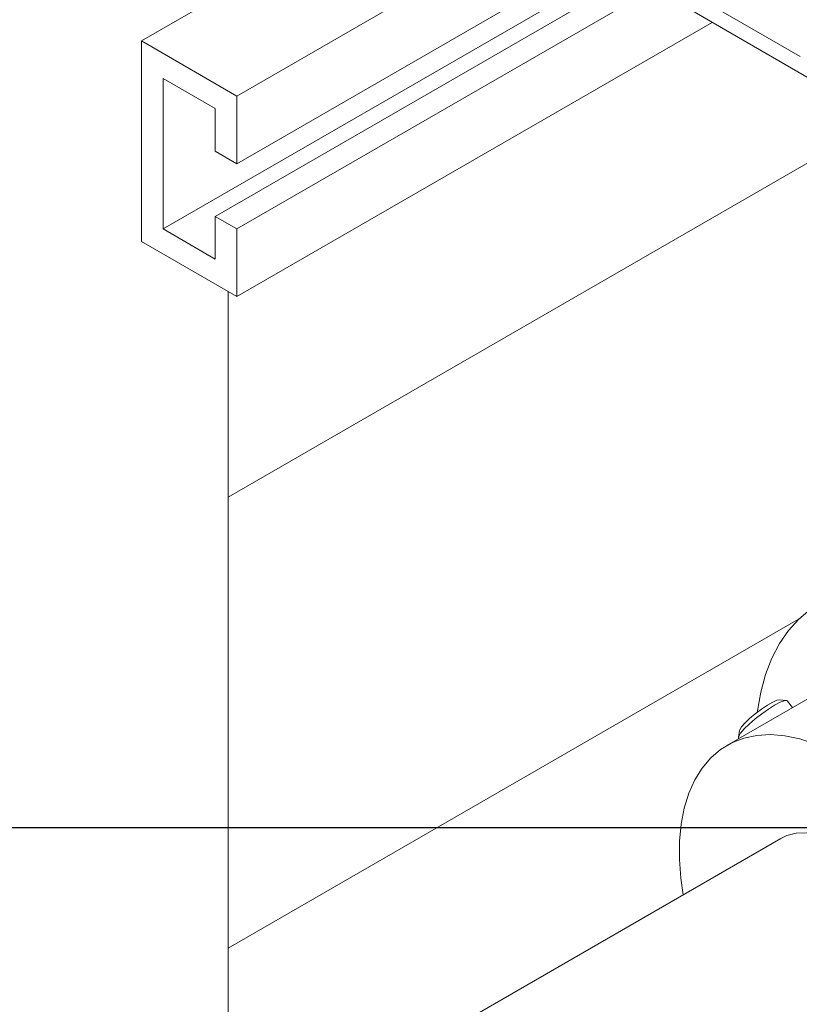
# Model space of a CAD drawing. Header units: millimetres. Extents: x 450 to 25135, y 150 to 17673.
# Tile 120 of 256: x 10581 to 10708, y 10112 to 10272. Entities that reach past the tile are written whole.
import ezdxf

# ---------------------------------------------------------------- set-up
doc = ezdxf.new("R2010")
doc.units = ezdxf.units.MM
doc.linetypes.add('SLD-Centrada-doble', pattern=[12.7, 6.35, -1.27, 1.27, -1.27, 1.27, -1.27])
doc.linetypes.add('SLD-Continua', pattern=[0])
doc.layers.add('COTAS', color=1, linetype='SLD-Continua')
doc.layers.add('OCULTA', color=8, linetype='SLD-Continua')

msp = doc.modelspace()

# ---------------------------------------------------------------- linework, layer by layer
at = {"layer": 'COTAS', "linetype": 'SLD-Continua', "lineweight": 18, "ltscale": 30}
for p, q in [((10723.11, 10339.33), (10600.58, 10268.59)), ((10723.11, 10321.37), (10616.13, 10259.61)), ((10686.84, 10289.41), (10616.13, 10248.59)), ((10682.27, 10283.09), (10604.11, 10237.97)), ((10686.84, 10282.87), (10612.6, 10240.01)), ((10686.84, 10278.79), (10616.13, 10237.97)), ((10688.5, 10274.52), (10709.5, 10262.39)), ((10693.52, 10271.62), (10616.13, 10226.95)), ((10616.13, 10259.61), (10600.58, 10268.59)), ((10600.58, 10235.93), (10600.58, 10268.59)), ((10604.11, 10262.47), (10612.6, 10257.57)), ((10604.11, 10237.97), (10604.11, 10262.47)), ((10616.13, 10248.59), (10616.13, 10259.61)), ((10612.6, 10257.57), (10612.6, 10250.63)), ((10612.6, 10250.63), (10616.13, 10248.59)), ((10612.6, 10240.01), (10612.6, 10233.07)), ((10616.13, 10237.97), (10612.6, 10240.01)), ((10612.6, 10233.07), (10604.11, 10237.97)), ((10616.13, 10226.95), (10616.13, 10237.97)), ((10616.13, 10226.95), (10600.58, 10235.93))]:
    msp.add_line(p, q, dxfattribs=at)
at = {"layer": 'COTAS', "linetype": 'SLD-Centrada-doble', "lineweight": 18, "ltscale": 30}
msp.add_line((10686.84, 10278.18), (10707.85, 10266.06), dxfattribs=at)
at = {"layer": 'COTAS', "ltscale": 30}
msp.add_line((10330.52, 10140.46), (11683.42, 10140.46), dxfattribs=at)
at = {"layer": 'OCULTA', "linetype": 'SLD-Continua', "lineweight": 18, "ltscale": 30}
for p, q in [((10614.72, 10194.28), (10721.1, 10255.7)), ((10614.72, 10194.28), (10721.1, 10255.7)), ((10614.72, 10194.28), (10721.1, 10255.7)), ((10614.72, 10194.28), (10721.1, 10255.7)), ((10614.72, 10194.28), (10721.1, 10255.7)), ((10614.72, 10227.76), (10614.72, 10086.75)), ((10614.72, 10227.76), (10614.72, 10086.75)), ((10614.72, 10227.76), (10614.72, 10086.75)), ((10614.72, 10227.76), (10614.72, 10086.75)), ((10614.72, 10227.76), (10614.72, 10086.75)), ((10614.72, 10194.28), (10614.72, 10120.79)), ((10614.72, 10194.28), (10614.72, 10120.79)), ((10614.72, 10194.28), (10614.72, 10120.79)), ((10614.72, 10194.28), (10614.72, 10120.79)), ((10614.72, 10194.28), (10614.72, 10120.79)), ((10614.72, 10120.79), (10707.57, 10174.39)), ((10614.72, 10120.79), (10707.57, 10174.39)), ((10614.72, 10120.79), (10707.57, 10174.39)), ((10614.72, 10120.79), (10707.57, 10174.39)), ((10614.72, 10120.79), (10707.57, 10174.39)), ((10717.14, 10166.08), (10695.92, 10153.83)), ((10705.58, 10161.15), (10704.48, 10161.27)), ((10706.59, 10159.99), (10705.76, 10161.07)), ((10697.96, 10156.26), (10697.8, 10155.16)), ((10697.83, 10154.97), (10697.85, 10154.95)), ((10704.67, 10138.68), (10525.37, 10035.17))]:
    msp.add_line(p, q, dxfattribs=at)
at = {"layer": 'OCULTA', "linetype": 'SLD-Continua', "lineweight": 18, "ltscale": 30, "flags": 128}
for points in [[(10755.48, 10156.28), (10752.94, 10159.52), (10750.27, 10162.59), (10747.51, 10165.45), (10744.66, 10168.09), (10741.75, 10170.48), (10738.8, 10172.61), (10735.83, 10174.46), (10732.86, 10176.03), (10729.91, 10177.29), (10727, 10178.25), (10724.16, 10178.89), (10721.39, 10179.21), (10718.74, 10179.21), (10716.2, 10178.88), (10713.8, 10178.23), (10711.56, 10177.27), (10709.49, 10176), (10707.6, 10174.43), (10705.92, 10172.57), (10704.45, 10170.43), (10703.2, 10168.04), (10702.18, 10165.4), (10701.41, 10162.53), (10700.87, 10159.46), (10700.85, 10159.26)], [(10705.76, 10161.07), (10705.66, 10161.13), (10705.24, 10161.11), (10704.56, 10160.86), (10703.68, 10160.4), (10702.66, 10159.77), (10701.57, 10159), (10700.5, 10158.16), (10699.53, 10157.31), (10698.72, 10156.52), (10698.14, 10155.83), (10697.84, 10155.31), (10697.82, 10154.98), (10697.83, 10154.97)], [(10704.48, 10161.27), (10704.05, 10161.2), (10703.36, 10160.91), (10702.49, 10160.41), (10701.52, 10159.76), (10700.52, 10159.01), (10699.59, 10158.23), (10698.82, 10157.48), (10698.27, 10156.84), (10697.99, 10156.36), (10697.96, 10156.26)], [(10708.81, 10094.88), (10710.11, 10093.82), (10712.66, 10091.99), (10715.22, 10090.43), (10717.77, 10089.16), (10720.3, 10088.19), (10722.78, 10087.52), (10725.17, 10087.18), (10727.48, 10087.15), (10729.66, 10087.44), (10731.7, 10088.05), (10733.58, 10088.97), (10735.29, 10090.2), (10736.8, 10091.71), (10738.11, 10093.5), (10739.2, 10095.55), (10740.05, 10097.84), (10740.68, 10100.35), (10741.06, 10103.06), (10741.19, 10105.94), (10741.07, 10108.96), (10740.71, 10112.1), (10740.11, 10115.32), (10739.27, 10118.6), (10738.2, 10121.91), (10736.91, 10125.21), (10735.41, 10128.47), (10733.72, 10131.67), (10731.85, 10134.78), (10729.82, 10137.75), (10727.64, 10140.58), (10725.35, 10143.22), (10722.96, 10145.66), (10720.49, 10147.87), (10717.96, 10149.84), (10715.41, 10151.54), (10712.85, 10152.96), (10710.3, 10154.08), (10707.8, 10154.9), (10705.36, 10155.4), (10703.01, 10155.59), (10700.76, 10155.46), (10698.65, 10155), (10696.69, 10154.24), (10694.89, 10153.17), (10693.28, 10151.8), (10691.87, 10150.14), (10690.67, 10148.22), (10689.69, 10146.05), (10688.95, 10143.64), (10688.45, 10141.03), (10688.19, 10138.23), (10688.18, 10135.28), (10688.42, 10132.2), (10688.81, 10129.52)], [(10718.24, 10135.1), (10716.36, 10136.6), (10714.45, 10137.81), (10712.55, 10138.73), (10710.69, 10139.33), (10708.9, 10139.6), (10707.21, 10139.54), (10705.66, 10139.15), (10704.67, 10138.68)]]:
    msp.add_lwpolyline(points, dxfattribs=at)

doc.saveas('drawing.dxf')
